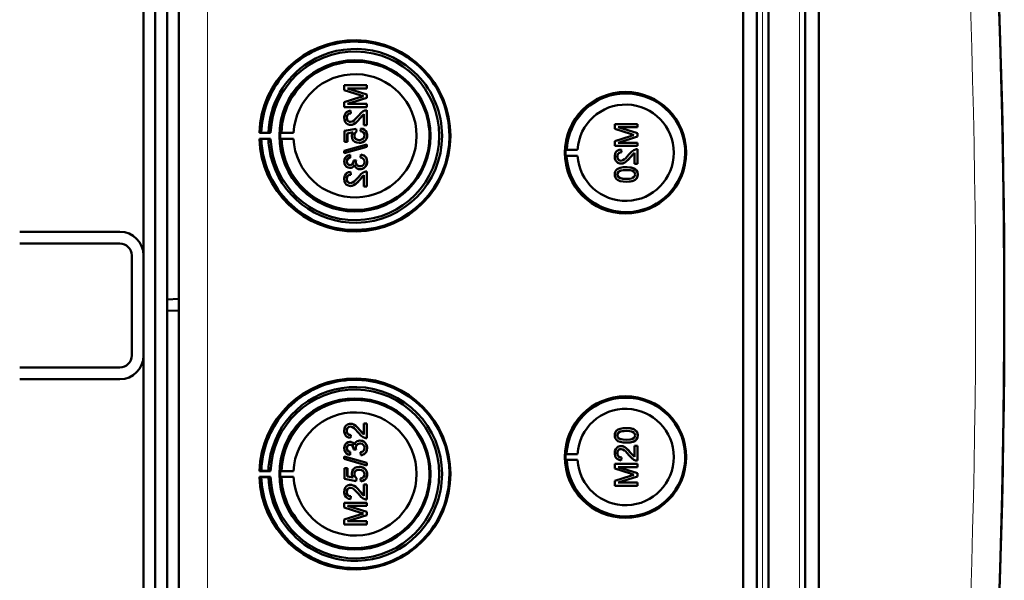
# Model space of a CAD drawing. Extents: x -1358 to 1757, y -1497 to 607.
# Tile 23 of 97: x 441 to 608, y -1197 to -1102. Entities that reach past the tile are written whole.
import ezdxf

# ---------------------------------------------------------------- set-up
doc = ezdxf.new("R2010")
doc.units = 0

msp = doc.modelspace()

# ---------------------------------------------------------------- linework, layer by layer
at = {"color": 7, "lineweight": 50}
for p, q in [((467.79, -1323.98), (467.79, -976.48)), ((563.49, -1324.25), (563.49, -976.21)), ((565.79, -976.2), (565.79, -1324.26)), ((567.79, -976.2), (567.79, -1324.26)), ((574.04, -1324.26), (574.04, -976.2)), ((576.33, -1324.23), (576.33, -976.22)), ((567.79, -991.19), (567.79, -1303.99)), ((465.79, -1003.55), (465.79, -1149.3)), ((461.79, -1141.83), (461.79, -1011.83)), ((463.79, -1273.42), (463.79, -1027.04)), ((499.67, -1112.99), (495.82, -1112.99)), ((495.82, -1113.8), (495.82, -1112.99)), ((495.82, -1113.8), (498.52, -1114.67)), ((499.67, -1114.55), (496.41, -1113.53)), ((496.41, -1113.53), (499.67, -1113.53)), ((499.68, -1114.55), (496.42, -1113.53)), ((499.67, -1112.99), (499.68, -1112.99)), ((499.67, -1112.99), (499.67, -1113.53)), ((499.67, -1113.53), (499.68, -1113.53)), ((499.68, -1112.99), (499.68, -1113.53)), ((498.48, -1115.03), (495.82, -1115.88)), ((496.41, -1116.15), (499.67, -1115.12)), ((496.42, -1116.15), (499.68, -1115.12)), ((499.67, -1114.55), (499.68, -1114.55)), ((499.67, -1114.55), (499.67, -1115.12)), ((499.67, -1115.12), (499.68, -1115.12)), ((499.68, -1114.55), (499.68, -1115.12)), ((495.82, -1116.69), (495.82, -1115.88)), ((495.82, -1116.69), (499.67, -1116.69)), ((499.67, -1116.15), (496.41, -1116.15)), ((499.67, -1116.15), (499.68, -1116.15)), ((499.67, -1116.15), (499.67, -1116.69)), ((499.67, -1116.69), (499.68, -1116.69)), ((499.68, -1116.15), (499.68, -1116.69)), ((496.26, -1118.51), (496.27, -1118.51)), ((496.91, -1117.28), (496.91, -1117.28)), ((496.96, -1117.78), (496.91, -1117.28)), ((496.96, -1117.78), (496.91, -1117.28)), ((496.96, -1117.78), (496.96, -1117.78)), ((498.46, -1118.64), (498.47, -1118.64)), ((498.47, -1118.64), (499.18, -1117.88)), ((499.18, -1119.75), (499.18, -1117.87)), ((499.67, -1117.23), (499.68, -1117.23)), ((499.67, -1117.23), (499.67, -1119.75)), ((499.68, -1117.23), (499.68, -1119.75)), ((497.84, -1120.35), (495.87, -1120.74)), ((496.88, -1119.7), (496.89, -1119.7)), ((497.84, -1120.35), (497.85, -1120.35)), ((497.89, -1120.84), (497.84, -1120.35)), ((497.9, -1120.84), (497.85, -1120.35)), ((498.63, -1120.3), (498.59, -1120.79)), ((498.63, -1120.3), (498.64, -1120.3)), ((499.18, -1119.75), (499.67, -1119.75)), ((499.67, -1119.75), (499.68, -1119.75)), ((545.56, -1119.57), (541.71, -1119.57)), ((541.71, -1120.38), (541.71, -1119.57)), ((541.71, -1120.38), (544.41, -1121.25)), ((545.56, -1121.13), (542.3, -1120.11)), ((542.3, -1120.11), (545.56, -1120.11)), ((545.57, -1121.13), (542.31, -1120.11)), ((545.56, -1119.57), (545.57, -1119.57)), ((545.56, -1119.57), (545.56, -1120.11)), ((545.56, -1120.11), (545.57, -1120.11)), ((545.57, -1119.57), (545.57, -1120.11)), ((481.77, -1121.01), (481.46, -1121.06)), ((481.46, -1121.06), (483.35, -1121.06)), ((481.77, -1122.1), (481.46, -1122.06)), ((481.46, -1122.06), (483.35, -1122.06)), ((482.97, -1121.03), (481.77, -1121.01)), ((482.97, -1122.08), (481.77, -1122.1)), ((483.35, -1121.06), (482.97, -1121.03)), ((483.35, -1122.06), (482.97, -1122.08)), ((485.17, -1121.02), (484.96, -1121.06)), ((484.96, -1121.06), (487.24, -1121.06)), ((485.17, -1122.09), (484.96, -1122.06)), ((484.96, -1122.06), (487.24, -1122.06)), ((487.24, -1121.06), (485.17, -1121.02)), ((487.24, -1122.06), (485.17, -1122.09)), ((495.87, -1122.57), (495.87, -1120.74)), ((496.36, -1121.15), (497.36, -1120.95)), ((496.36, -1121.15), (496.37, -1121.15)), ((496.36, -1121.15), (496.36, -1122.57)), ((496.37, -1121.15), (497.37, -1120.95)), ((496.37, -1121.15), (496.37, -1122.57)), ((497.55, -1121.5), (497.56, -1121.5)), ((497.89, -1120.84), (497.9, -1120.84)), ((499.72, -1121.49), (499.73, -1121.49)), ((544.37, -1121.61), (541.71, -1122.46)), ((542.3, -1122.73), (545.56, -1121.7)), ((542.31, -1122.73), (545.57, -1121.7)), ((545.56, -1121.13), (545.57, -1121.13)), ((545.56, -1121.13), (545.56, -1121.7)), ((545.56, -1121.7), (545.57, -1121.7)), ((545.57, -1121.13), (545.57, -1121.7)), ((499.67, -1123.01), (495.82, -1124.1)), ((495.82, -1124.51), (499.67, -1123.42)), ((495.83, -1124.51), (499.68, -1123.42)), ((495.87, -1122.57), (496.36, -1122.57)), ((496.36, -1122.57), (496.37, -1122.57)), ((498.35, -1122.77), (498.36, -1122.77)), ((499.25, -1122.47), (499.26, -1122.47)), ((499.67, -1123.01), (499.68, -1123.01)), ((499.67, -1123.01), (499.67, -1123.42)), ((499.67, -1123.42), (499.68, -1123.42)), ((499.68, -1123.01), (499.68, -1123.42)), ((533.37, -1123.93), (533.56, -1123.9)), ((533.56, -1123.9), (535.41, -1123.93)), ((541.71, -1123.27), (541.71, -1122.46)), ((541.71, -1123.27), (545.56, -1123.27)), ((545.56, -1122.73), (542.3, -1122.73)), ((542.8, -1123.86), (542.8, -1123.86)), ((542.85, -1124.36), (542.8, -1123.86)), ((542.85, -1124.36), (542.8, -1123.86)), ((545.56, -1122.73), (545.57, -1122.73)), ((545.56, -1122.73), (545.56, -1123.27)), ((545.56, -1123.27), (545.57, -1123.27)), ((545.56, -1123.81), (545.57, -1123.81)), ((545.56, -1123.81), (545.56, -1126.33)), ((545.57, -1122.73), (545.57, -1123.27)), ((545.57, -1123.81), (545.57, -1126.33)), ((495.82, -1124.51), (495.82, -1124.1)), ((495.82, -1124.51), (495.83, -1124.51)), ((496.81, -1124.79), (496.82, -1124.79)), ((496.86, -1125.29), (496.81, -1124.79)), ((496.86, -1125.29), (496.82, -1124.79)), ((496.86, -1125.29), (496.86, -1125.29)), ((498.63, -1124.74), (498.59, -1125.24)), ((498.63, -1124.74), (498.64, -1124.74)), ((533.37, -1123.93), (535.41, -1123.93)), ((533.37, -1124.93), (533.56, -1124.96)), ((533.37, -1124.93), (535.41, -1124.93)), ((533.56, -1124.96), (535.41, -1124.93)), ((542.15, -1125.09), (542.16, -1125.09)), ((542.85, -1124.36), (542.85, -1124.36)), ((544.35, -1125.22), (544.36, -1125.22)), ((544.36, -1125.22), (545.07, -1124.46)), ((545.07, -1126.33), (545.07, -1124.45)), ((496.26, -1125.93), (496.27, -1125.93)), ((496.8, -1127.01), (496.81, -1127.01)), ((497.84, -1125.68), (497.4, -1125.73)), ((497.4, -1125.73), (497.41, -1125.8)), ((497.79, -1126), (497.8, -1126)), ((497.84, -1125.68), (497.85, -1125.68)), ((498.51, -1127.21), (498.52, -1127.21)), ((499.72, -1125.94), (499.73, -1125.94)), ((542.77, -1126.28), (542.78, -1126.28)), ((543.66, -1126.88), (543.67, -1126.88)), ((545.07, -1126.33), (545.56, -1126.33)), ((545.56, -1126.33), (545.57, -1126.33)), ((496.26, -1128.88), (496.27, -1128.88)), ((496.91, -1127.66), (496.91, -1127.66)), ((496.96, -1128.15), (496.91, -1127.66)), ((496.96, -1128.15), (496.91, -1127.66)), ((496.96, -1128.15), (496.96, -1128.15)), ((498.47, -1129.01), (499.18, -1128.25)), ((499.18, -1130.13), (499.18, -1128.24)), ((499.67, -1127.61), (499.68, -1127.61)), ((499.67, -1127.61), (499.67, -1130.13)), ((499.68, -1127.61), (499.68, -1130.13)), ((542.15, -1128.11), (542.16, -1128.11)), ((542.42, -1127.59), (542.43, -1127.59)), ((545.24, -1127.25), (545.25, -1127.25)), ((545.61, -1128.11), (545.62, -1128.11)), ((496.88, -1130.08), (496.89, -1130.08)), ((498.46, -1129.01), (498.47, -1129.01)), ((499.18, -1130.13), (499.67, -1130.13)), ((499.67, -1130.13), (499.68, -1130.13)), ((543.66, -1129.35), (543.67, -1129.35)), ((440.79, -1137.83), (457.79, -1137.83)), ((440.79, -1139.83), (457.79, -1139.83)), ((459.79, -1158.83), (459.79, -1141.83)), ((461.79, -1158.83), (461.79, -1141.83)), ((465.79, -1149.3), (467.79, -1149.23)), ((465.79, -1149.3), (465.79, -1151.16)), ((465.79, -1151.16), (465.79, -1296.91)), ((465.79, -1151.16), (467.79, -1151.23)), ((461.79, -1288.83), (461.79, -1158.83)), ((457.79, -1160.83), (440.79, -1160.83)), ((457.79, -1162.83), (440.79, -1162.83)), ((496.88, -1170.38), (496.89, -1170.38)), ((499.18, -1170.33), (499.67, -1170.33)), ((499.18, -1172.22), (499.18, -1170.33)), ((499.67, -1170.33), (499.67, -1172.85)), ((499.67, -1170.33), (499.68, -1170.33)), ((499.68, -1170.33), (499.68, -1172.85)), ((496.26, -1171.58), (496.27, -1171.58)), ((496.96, -1172.31), (496.91, -1172.8)), ((496.96, -1172.31), (496.91, -1172.8)), ((496.96, -1172.31), (496.96, -1172.31)), ((498.46, -1171.45), (498.47, -1171.45)), ((498.47, -1171.45), (499.18, -1172.21)), ((543.66, -1171.11), (543.67, -1171.11)), ((496.8, -1173.44), (496.81, -1173.44)), ((496.91, -1172.8), (496.91, -1172.8)), ((498.51, -1173.25), (498.52, -1173.25)), ((499.67, -1172.85), (499.68, -1172.85)), ((542.15, -1172.35), (542.16, -1172.35)), ((542.42, -1172.86), (542.43, -1172.86)), ((543.66, -1173.58), (543.67, -1173.58)), ((545.24, -1173.21), (545.25, -1173.21)), ((545.61, -1172.35), (545.62, -1172.35)), ((496.26, -1174.52), (496.27, -1174.52)), ((496.86, -1175.17), (496.81, -1175.67)), ((496.81, -1175.67), (496.82, -1175.67)), ((496.86, -1175.17), (496.82, -1175.67)), ((496.86, -1175.17), (496.86, -1175.17)), ((497.4, -1174.73), (497.41, -1174.66)), ((497.84, -1174.78), (497.4, -1174.73)), ((497.79, -1174.46), (497.8, -1174.46)), ((497.84, -1174.78), (497.85, -1174.78)), ((498.63, -1175.72), (498.59, -1175.22)), ((499.72, -1174.52), (499.73, -1174.52)), ((533.37, -1175.53), (533.56, -1175.5)), ((533.37, -1175.53), (535.41, -1175.53)), ((533.56, -1175.5), (535.41, -1175.53)), ((542.15, -1175.37), (542.16, -1175.37)), ((542.77, -1174.17), (542.78, -1174.17)), ((544.35, -1175.24), (544.36, -1175.24)), ((544.36, -1175.24), (545.07, -1176)), ((545.07, -1174.12), (545.56, -1174.12)), ((545.07, -1176.01), (545.07, -1174.12)), ((545.56, -1174.12), (545.56, -1176.64)), ((545.56, -1174.12), (545.57, -1174.12)), ((545.57, -1174.12), (545.57, -1176.64)), ((495.82, -1175.95), (499.67, -1177.04)), ((495.82, -1176.36), (495.82, -1175.95)), ((495.82, -1175.95), (495.83, -1175.95)), ((499.67, -1177.44), (495.82, -1176.36)), ((495.83, -1175.95), (499.68, -1177.04)), ((498.63, -1175.72), (498.64, -1175.72)), ((499.67, -1177.04), (499.67, -1177.44)), ((499.67, -1177.04), (499.68, -1177.04)), ((499.68, -1177.04), (499.68, -1177.44)), ((533.37, -1176.53), (533.56, -1176.56)), ((533.37, -1176.53), (535.41, -1176.53)), ((533.56, -1176.56), (535.41, -1176.53)), ((541.71, -1177.19), (545.56, -1177.19)), ((541.71, -1178), (541.71, -1177.19)), ((542.85, -1176.1), (542.8, -1176.59)), ((542.85, -1176.1), (542.8, -1176.59)), ((542.8, -1176.59), (542.8, -1176.59)), ((542.85, -1176.1), (542.85, -1176.1)), ((545.56, -1176.64), (545.57, -1176.64)), ((545.56, -1177.19), (545.56, -1177.73)), ((545.56, -1177.19), (545.57, -1177.19)), ((545.57, -1177.19), (545.57, -1177.73)), ((481.77, -1178.35), (481.46, -1178.4)), ((481.46, -1178.4), (483.35, -1178.4)), ((482.97, -1178.37), (481.77, -1178.35)), ((483.35, -1178.4), (482.97, -1178.37)), ((485.17, -1178.37), (484.96, -1178.4)), ((484.96, -1178.4), (487.24, -1178.4)), ((487.24, -1178.4), (485.17, -1178.37)), ((495.87, -1177.89), (496.36, -1177.89)), ((495.87, -1179.72), (495.87, -1177.89)), ((496.36, -1177.89), (496.36, -1179.31)), ((496.36, -1177.89), (496.37, -1177.89)), ((496.37, -1177.89), (496.37, -1179.31)), ((497.55, -1178.96), (497.56, -1178.96)), ((498.35, -1177.69), (498.36, -1177.69)), ((499.25, -1177.99), (499.26, -1177.99)), ((499.67, -1177.44), (499.68, -1177.44)), ((499.72, -1178.96), (499.73, -1178.96)), ((544.37, -1178.85), (541.71, -1178)), ((542.3, -1177.73), (545.56, -1178.76)), ((545.56, -1177.73), (542.3, -1177.73)), ((542.31, -1177.73), (545.57, -1178.76)), ((545.56, -1177.73), (545.57, -1177.73)), ((545.56, -1178.76), (545.56, -1179.33)), ((545.56, -1178.76), (545.57, -1178.76)), ((545.57, -1178.76), (545.57, -1179.33)), ((481.77, -1179.45), (481.46, -1179.4)), ((481.46, -1179.4), (483.35, -1179.4)), ((482.97, -1179.43), (481.77, -1179.45)), ((483.35, -1179.4), (482.97, -1179.43)), ((485.17, -1179.43), (484.96, -1179.4)), ((484.96, -1179.4), (487.24, -1179.4)), ((487.24, -1179.4), (485.17, -1179.43)), ((497.84, -1180.11), (495.87, -1179.72)), ((496.36, -1179.31), (497.36, -1179.51)), ((496.36, -1179.31), (496.37, -1179.31)), ((496.37, -1179.31), (497.37, -1179.51)), ((497.89, -1179.62), (497.84, -1180.11)), ((497.84, -1180.11), (497.85, -1180.11)), ((497.9, -1179.62), (497.85, -1180.11)), ((497.89, -1179.62), (497.9, -1179.62)), ((498.63, -1180.16), (498.59, -1179.67)), ((498.63, -1180.16), (498.64, -1180.16)), ((541.71, -1180.07), (544.41, -1179.21)), ((541.71, -1180.89), (541.71, -1180.07)), ((545.56, -1179.33), (542.3, -1180.35)), ((542.3, -1180.35), (545.56, -1180.35)), ((545.57, -1179.33), (542.31, -1180.35)), ((545.56, -1179.33), (545.57, -1179.33)), ((545.56, -1180.35), (545.56, -1180.89)), ((545.56, -1180.35), (545.57, -1180.35)), ((545.57, -1180.35), (545.57, -1180.89)), ((496.26, -1181.95), (496.27, -1181.95)), ((496.88, -1180.75), (496.89, -1180.75)), ((498.46, -1181.82), (498.47, -1181.82)), ((498.47, -1181.82), (499.18, -1182.58)), ((499.18, -1182.59), (499.18, -1180.7)), ((499.18, -1180.7), (499.67, -1180.7)), ((499.67, -1180.7), (499.67, -1183.22)), ((499.67, -1180.7), (499.68, -1180.7)), ((499.68, -1180.7), (499.68, -1183.22)), ((545.56, -1180.89), (541.71, -1180.89)), ((545.56, -1180.89), (545.57, -1180.89)), ((495.82, -1183.77), (499.67, -1183.77)), ((495.82, -1184.58), (495.82, -1183.77)), ((496.96, -1182.68), (496.91, -1183.17)), ((496.96, -1182.68), (496.91, -1183.17)), ((496.91, -1183.17), (496.91, -1183.17)), ((496.96, -1182.68), (496.96, -1182.68)), ((499.67, -1183.22), (499.68, -1183.22)), ((499.67, -1183.77), (499.67, -1184.31)), ((499.67, -1183.77), (499.68, -1183.77)), ((499.68, -1183.77), (499.68, -1184.31)), ((498.48, -1185.43), (495.82, -1184.58)), ((496.41, -1184.31), (499.67, -1185.34)), ((499.67, -1184.31), (496.41, -1184.31)), ((496.42, -1184.31), (499.68, -1185.34)), ((499.67, -1184.31), (499.68, -1184.31)), ((499.67, -1185.34), (499.67, -1185.91)), ((499.67, -1185.34), (499.68, -1185.34)), ((499.68, -1185.34), (499.68, -1185.91)), ((495.82, -1186.65), (498.52, -1185.79)), ((495.82, -1187.47), (495.82, -1186.65)), ((499.67, -1185.91), (496.41, -1186.93)), ((496.41, -1186.93), (499.67, -1186.93)), ((499.68, -1185.91), (496.42, -1186.93)), ((499.67, -1185.91), (499.68, -1185.91)), ((499.67, -1186.93), (499.67, -1187.47)), ((499.67, -1186.93), (499.68, -1186.93)), ((499.68, -1186.93), (499.68, -1187.47)), ((499.67, -1187.47), (495.82, -1187.47)), ((499.67, -1187.47), (499.68, -1187.47))]:
    msp.add_line(p, q, dxfattribs=at)
at = {"color": 7, "lineweight": 18}
for p, q in [((472.66, -1323.98), (472.66, -976.48)), ((566.76, -976.2), (566.76, -1324.26)), ((573.07, -1324.26), (573.07, -976.2))]:
    msp.add_line(p, q, dxfattribs=at)
at = {"color": 7, "lineweight": 50}
for points in [[(496.91, -1117.28), (496.55, -1117.36), (496.22, -1117.53), (496.09, -1117.66), (495.91, -1117.98), (495.83, -1118.34), (495.82, -1118.52)], [(495.82, -1118.52), (495.86, -1118.87), (495.99, -1119.21), (496.16, -1119.42), (496.37, -1119.58), (496.71, -1119.69), (496.88, -1119.7)], [(496.26, -1118.51), (496.32, -1118.17), (496.45, -1117.98), (496.63, -1117.85), (496.85, -1117.78), (496.96, -1117.78)], [(496.89, -1119.21), (496.68, -1119.18), (496.5, -1119.07), (496.36, -1118.91), (496.29, -1118.71), (496.26, -1118.51)], [(496.27, -1118.51), (496.3, -1118.29), (496.36, -1118.12), (496.53, -1117.91), (496.77, -1117.8), (496.96, -1117.78)], [(496.9, -1119.21), (496.69, -1119.18), (496.54, -1119.1), (496.41, -1118.96), (496.32, -1118.81), (496.27, -1118.51)], [(496.88, -1119.7), (497.08, -1119.69), (497.45, -1119.56), (497.78, -1119.34), (498.07, -1119.07), (498.46, -1118.64)], [(498.23, -1118.17), (497.65, -1118.82), (497.51, -1118.94), (497.22, -1119.13), (496.89, -1119.21)], [(496.89, -1119.7), (497.18, -1119.67), (497.52, -1119.53), (497.78, -1119.35), (498.19, -1118.96), (498.47, -1118.64)], [(499.33, -1117.29), (499.07, -1117.4), (498.71, -1117.65), (498.23, -1118.17)], [(498.46, -1118.64), (498.87, -1118.15), (499.18, -1117.87)], [(499.72, -1121.49), (499.71, -1121.31), (499.62, -1120.97), (499.54, -1120.81), (499.29, -1120.54), (498.98, -1120.37), (498.63, -1120.3)], [(499.73, -1121.49), (499.69, -1121.14), (499.53, -1120.8), (499.27, -1120.52), (499.04, -1120.39), (498.64, -1120.3)], [(497.36, -1120.95), (497.2, -1121.2), (497.12, -1121.49), (497.1, -1121.64)], [(497.1, -1121.64), (497.16, -1122.01), (497.35, -1122.33), (497.64, -1122.58), (497.99, -1122.72), (498.35, -1122.77)], [(497.55, -1121.5), (497.6, -1121.19), (497.72, -1120.99), (497.89, -1120.84)], [(498.38, -1122.27), (498.12, -1122.25), (498, -1122.21), (497.77, -1122.08), (497.69, -1121.99), (497.58, -1121.75), (497.55, -1121.5)], [(497.56, -1121.5), (497.57, -1121.34), (497.68, -1121.05), (497.9, -1120.84)], [(499.28, -1121.5), (499.24, -1121.76), (499.1, -1121.99), (499.01, -1122.09), (498.77, -1122.21), (498.51, -1122.27), (498.38, -1122.27)], [(498.59, -1120.79), (498.8, -1120.84), (499, -1120.93), (499.08, -1121), (499.25, -1121.28), (499.28, -1121.5)], [(499.25, -1122.47), (499.49, -1122.23), (499.61, -1122.04), (499.68, -1121.83), (499.72, -1121.49)], [(499.26, -1122.47), (499.43, -1122.32), (499.56, -1122.14), (499.66, -1121.94), (499.71, -1121.72), (499.73, -1121.49)], [(498.35, -1122.77), (498.64, -1122.74), (499.01, -1122.62), (499.25, -1122.47)], [(498.36, -1122.77), (498.56, -1122.76), (498.92, -1122.66), (499.26, -1122.47)], [(542.8, -1123.86), (542.44, -1123.94), (542.11, -1124.11), (541.98, -1124.24), (541.8, -1124.56), (541.72, -1124.92), (541.71, -1125.1)], [(545.22, -1123.87), (544.96, -1123.98), (544.6, -1124.23), (544.12, -1124.75)], [(496.81, -1124.79), (496.49, -1124.88), (496.21, -1125.05), (495.99, -1125.29), (495.86, -1125.6), (495.82, -1125.92)], [(496.26, -1125.93), (496.29, -1125.74), (496.43, -1125.49), (496.58, -1125.37), (496.86, -1125.29)], [(496.27, -1125.93), (496.3, -1125.74), (496.37, -1125.57), (496.49, -1125.44), (496.65, -1125.34), (496.86, -1125.29)], [(498.59, -1125.24), (498.8, -1125.3), (499, -1125.39), (499.21, -1125.64), (499.28, -1125.96)], [(499.72, -1125.94), (499.68, -1125.59), (499.53, -1125.26), (499.29, -1124.99), (499.14, -1124.89), (498.8, -1124.77), (498.63, -1124.74)], [(499.73, -1125.94), (499.69, -1125.59), (499.6, -1125.36), (499.46, -1125.15), (499.19, -1124.92), (498.84, -1124.78), (498.64, -1124.74)], [(541.71, -1125.1), (541.75, -1125.45), (541.88, -1125.79), (542.05, -1126), (542.26, -1126.16), (542.6, -1126.27), (542.77, -1126.28)], [(542.15, -1125.09), (542.21, -1124.75), (542.34, -1124.56), (542.52, -1124.43), (542.74, -1124.36), (542.85, -1124.36)], [(542.78, -1125.79), (542.57, -1125.76), (542.39, -1125.65), (542.25, -1125.49), (542.18, -1125.29), (542.15, -1125.09)], [(542.16, -1125.09), (542.19, -1124.87), (542.25, -1124.7), (542.42, -1124.49), (542.66, -1124.38), (542.85, -1124.36)], [(542.79, -1125.79), (542.58, -1125.76), (542.43, -1125.68), (542.3, -1125.54), (542.21, -1125.39), (542.16, -1125.09)], [(542.77, -1126.28), (542.97, -1126.27), (543.34, -1126.14), (543.67, -1125.92), (543.96, -1125.65), (544.35, -1125.22)], [(544.12, -1124.75), (543.53, -1125.39), (543.4, -1125.52), (543.11, -1125.71), (542.78, -1125.79)], [(542.78, -1126.28), (543.07, -1126.25), (543.41, -1126.11), (543.67, -1125.93), (544.08, -1125.54), (544.36, -1125.22)], [(544.35, -1125.22), (544.76, -1124.73), (545.07, -1124.45)], [(495.82, -1125.92), (495.86, -1126.24), (495.99, -1126.55), (496.2, -1126.8), (496.48, -1126.96), (496.8, -1127.01)], [(496.82, -1126.52), (496.64, -1126.49), (496.48, -1126.41), (496.31, -1126.19), (496.26, -1125.93)], [(496.82, -1126.52), (496.65, -1126.49), (496.43, -1126.36), (496.3, -1126.15), (496.27, -1125.93)], [(496.8, -1127.01), (496.99, -1126.99), (497.18, -1126.92), (497.34, -1126.81), (497.52, -1126.57), (497.56, -1126.49)], [(496.81, -1127.01), (497, -1126.99), (497.18, -1126.92), (497.35, -1126.81), (497.47, -1126.66), (497.57, -1126.5)], [(497.41, -1125.8), (497.38, -1126.01), (497.26, -1126.3), (497.11, -1126.44), (497.02, -1126.49), (496.82, -1126.52)], [(497.56, -1126.49), (497.65, -1126.73), (497.8, -1126.94), (498.01, -1127.1), (498.26, -1127.19), (498.51, -1127.21)], [(498.51, -1126.72), (498.28, -1126.69), (498.08, -1126.59), (497.99, -1126.51), (497.86, -1126.32), (497.8, -1126.1), (497.79, -1126)], [(498.52, -1126.72), (498.29, -1126.69), (498.12, -1126.61), (497.92, -1126.41), (497.81, -1126.14), (497.8, -1126)], [(498.51, -1127.21), (498.71, -1127.2), (499.08, -1127.07), (499.39, -1126.83), (499.61, -1126.51), (499.71, -1126.13), (499.72, -1125.94)], [(499.28, -1125.96), (499.27, -1126.08), (499.2, -1126.31), (499.06, -1126.51), (498.86, -1126.65), (498.62, -1126.71), (498.51, -1126.72)], [(498.52, -1127.21), (498.91, -1127.15), (499.14, -1127.04), (499.35, -1126.88), (499.51, -1126.69), (499.68, -1126.33), (499.73, -1125.94)], [(543.66, -1126.88), (543.14, -1126.9), (542.62, -1126.99), (542.26, -1127.14), (542.15, -1127.21), (541.95, -1127.39), (541.81, -1127.61), (541.73, -1127.86), (541.71, -1128.11)], [(545.24, -1127.25), (544.95, -1127.09), (544.48, -1126.95), (543.82, -1126.88), (543.66, -1126.88)], [(545.25, -1127.25), (544.82, -1127.03), (544.33, -1126.92), (543.67, -1126.88)], [(496.91, -1127.66), (496.55, -1127.73), (496.22, -1127.91), (496.09, -1128.04), (495.91, -1128.36), (495.83, -1128.72), (495.82, -1128.89)], [(495.82, -1128.89), (495.86, -1129.25), (495.99, -1129.58), (496.16, -1129.79), (496.37, -1129.95), (496.71, -1130.06), (496.88, -1130.08)], [(496.26, -1128.88), (496.32, -1128.55), (496.45, -1128.35), (496.63, -1128.22), (496.85, -1128.16), (496.96, -1128.15)], [(496.89, -1129.58), (496.68, -1129.55), (496.5, -1129.44), (496.36, -1129.28), (496.29, -1129.08), (496.26, -1128.88)], [(496.27, -1128.88), (496.3, -1128.66), (496.36, -1128.49), (496.53, -1128.28), (496.77, -1128.17), (496.96, -1128.15)], [(496.9, -1129.58), (496.69, -1129.55), (496.54, -1129.47), (496.41, -1129.34), (496.32, -1129.18), (496.27, -1128.88)], [(498.23, -1128.55), (497.65, -1129.19), (497.51, -1129.31), (497.22, -1129.5), (496.89, -1129.58)], [(499.33, -1127.66), (499.07, -1127.77), (498.71, -1128.02), (498.23, -1128.55)], [(498.46, -1129.01), (498.87, -1128.53), (499.18, -1128.24)], [(541.71, -1128.11), (541.73, -1128.37), (541.82, -1128.62), (541.96, -1128.85), (542.16, -1129.02), (542.31, -1129.1), (542.64, -1129.23), (543.16, -1129.33), (543.66, -1129.35)], [(542.15, -1128.11), (542.16, -1127.99), (542.25, -1127.77), (542.42, -1127.59)], [(543.66, -1128.85), (543.29, -1128.84), (542.97, -1128.81), (542.69, -1128.75), (542.56, -1128.7), (542.3, -1128.51), (542.17, -1128.25), (542.15, -1128.11)], [(542.16, -1128.11), (542.19, -1127.93), (542.34, -1127.67), (542.43, -1127.59)], [(543.67, -1128.85), (543.1, -1128.83), (542.73, -1128.76), (542.56, -1128.7), (542.4, -1128.6), (542.27, -1128.46), (542.17, -1128.2), (542.16, -1128.11)], [(542.42, -1127.59), (542.76, -1127.45), (543.14, -1127.39), (543.66, -1127.37)], [(542.43, -1127.59), (542.82, -1127.44), (543.16, -1127.39), (543.67, -1127.37)], [(543.66, -1127.37), (544.32, -1127.41), (544.59, -1127.46), (544.72, -1127.5), (544.99, -1127.68), (545.14, -1127.92), (545.17, -1128.11)], [(543.66, -1129.35), (544.18, -1129.32), (544.7, -1129.23), (544.94, -1129.14), (545.17, -1129.01), (545.37, -1128.83), (545.51, -1128.61), (545.59, -1128.36), (545.61, -1128.11)], [(545.17, -1128.11), (545.14, -1128.29), (545, -1128.53), (544.75, -1128.71), (544.54, -1128.78), (544.22, -1128.83), (543.66, -1128.85)], [(543.67, -1129.35), (544.17, -1129.32), (544.34, -1129.3), (544.84, -1129.19), (545.19, -1129.01), (545.44, -1128.75), (545.58, -1128.42), (545.62, -1128.11)], [(545.61, -1128.11), (545.56, -1127.73), (545.43, -1127.47), (545.24, -1127.25)], [(545.62, -1128.11), (545.56, -1127.73), (545.38, -1127.39), (545.25, -1127.25)], [(496.88, -1130.08), (497.08, -1130.06), (497.45, -1129.94), (497.78, -1129.72), (498.07, -1129.45), (498.46, -1129.01)], [(496.89, -1130.08), (497.18, -1130.04), (497.52, -1129.9), (497.78, -1129.73), (498.19, -1129.33), (498.47, -1129.01)], [(495.82, -1171.57), (495.86, -1171.21), (495.99, -1170.88), (496.16, -1170.67), (496.37, -1170.51), (496.71, -1170.39), (496.88, -1170.38)], [(496.88, -1170.38), (497.08, -1170.4), (497.45, -1170.52), (497.78, -1170.74), (498.07, -1171.01), (498.46, -1171.45)], [(496.89, -1170.38), (497.18, -1170.42), (497.52, -1170.55), (497.78, -1170.73), (498.19, -1171.13), (498.47, -1171.45)], [(496.91, -1172.8), (496.55, -1172.73), (496.22, -1172.55), (496.09, -1172.42), (495.91, -1172.1), (495.83, -1171.74), (495.82, -1171.57)], [(496.89, -1170.88), (496.68, -1170.91), (496.5, -1171.02), (496.36, -1171.18), (496.29, -1171.37), (496.26, -1171.58)], [(496.26, -1171.58), (496.32, -1171.91), (496.45, -1172.1), (496.63, -1172.24), (496.85, -1172.3), (496.96, -1172.31)], [(496.9, -1170.88), (496.69, -1170.91), (496.54, -1170.99), (496.41, -1171.12), (496.32, -1171.27), (496.27, -1171.58)], [(496.27, -1171.58), (496.3, -1171.8), (496.36, -1171.97), (496.53, -1172.18), (496.77, -1172.29), (496.96, -1172.31)], [(498.23, -1171.91), (497.65, -1171.27), (497.51, -1171.15), (497.22, -1170.96), (496.89, -1170.88)], [(499.33, -1172.8), (499.07, -1172.68), (498.71, -1172.44), (498.23, -1171.91)], [(498.46, -1171.45), (498.87, -1171.93), (499.18, -1172.22)], [(541.71, -1172.35), (541.73, -1172.09), (541.82, -1171.83), (541.96, -1171.61), (542.16, -1171.44), (542.31, -1171.35), (542.64, -1171.23), (543.16, -1171.13), (543.66, -1171.11)], [(543.66, -1171.61), (543.29, -1171.62), (542.97, -1171.65), (542.69, -1171.71), (542.56, -1171.75), (542.3, -1171.95), (542.17, -1172.21), (542.15, -1172.35)], [(543.67, -1171.61), (543.1, -1171.63), (542.73, -1171.7), (542.56, -1171.76), (542.4, -1171.86), (542.27, -1172), (542.17, -1172.26), (542.16, -1172.35)], [(543.66, -1171.11), (544.18, -1171.14), (544.7, -1171.23), (544.94, -1171.32), (545.17, -1171.45), (545.37, -1171.62), (545.51, -1171.85), (545.59, -1172.1), (545.61, -1172.35)], [(545.17, -1172.35), (545.14, -1172.17), (545, -1171.93), (544.75, -1171.75), (544.54, -1171.68), (544.22, -1171.63), (543.66, -1171.61)], [(543.67, -1171.11), (544.17, -1171.13), (544.34, -1171.15), (544.84, -1171.27), (545.19, -1171.45), (545.44, -1171.7), (545.58, -1172.04), (545.62, -1172.35)], [(495.82, -1174.54), (495.86, -1174.22), (495.99, -1173.91), (496.2, -1173.66), (496.48, -1173.5), (496.8, -1173.44)], [(496.82, -1173.94), (496.64, -1173.96), (496.48, -1174.05), (496.31, -1174.26), (496.26, -1174.52)], [(496.82, -1173.94), (496.65, -1173.96), (496.43, -1174.1), (496.3, -1174.31), (496.27, -1174.52)], [(496.8, -1173.44), (496.99, -1173.47), (497.18, -1173.54), (497.34, -1173.65), (497.52, -1173.88), (497.56, -1173.97)], [(496.81, -1173.44), (497, -1173.47), (497.18, -1173.54), (497.35, -1173.65), (497.47, -1173.8), (497.57, -1173.96)], [(497.41, -1174.66), (497.38, -1174.45), (497.26, -1174.16), (497.11, -1174.01), (497.02, -1173.97), (496.82, -1173.94)], [(497.56, -1173.97), (497.65, -1173.73), (497.8, -1173.51), (498.01, -1173.36), (498.26, -1173.27), (498.51, -1173.25)], [(498.51, -1173.74), (498.28, -1173.77), (498.08, -1173.87), (497.99, -1173.95), (497.86, -1174.13), (497.8, -1174.35), (497.79, -1174.46)], [(498.52, -1173.74), (498.29, -1173.77), (498.12, -1173.85), (497.92, -1174.05), (497.81, -1174.32), (497.8, -1174.46)], [(498.51, -1173.25), (498.71, -1173.26), (499.08, -1173.38), (499.39, -1173.63), (499.61, -1173.95), (499.71, -1174.33), (499.72, -1174.52)], [(499.28, -1174.5), (499.27, -1174.38), (499.2, -1174.15), (499.06, -1173.95), (498.86, -1173.81), (498.62, -1173.75), (498.51, -1173.74)], [(498.52, -1173.25), (498.91, -1173.31), (499.14, -1173.41), (499.35, -1173.57), (499.51, -1173.77), (499.68, -1174.13), (499.73, -1174.52)], [(543.66, -1173.58), (543.14, -1173.56), (542.62, -1173.46), (542.26, -1173.32), (542.15, -1173.25), (541.95, -1173.07), (541.81, -1172.85), (541.73, -1172.59), (541.71, -1172.35)], [(542.15, -1172.35), (542.16, -1172.47), (542.25, -1172.69), (542.42, -1172.86)], [(542.16, -1172.35), (542.19, -1172.53), (542.34, -1172.79), (542.43, -1172.86)], [(542.42, -1172.86), (542.76, -1173), (543.14, -1173.06), (543.66, -1173.09)], [(542.43, -1172.86), (542.82, -1173.02), (543.16, -1173.07), (543.67, -1173.09)], [(543.66, -1173.09), (544.32, -1173.05), (544.59, -1173), (544.72, -1172.96), (544.99, -1172.77), (545.14, -1172.54), (545.17, -1172.35)], [(545.24, -1173.21), (544.95, -1173.37), (544.48, -1173.51), (543.82, -1173.58), (543.66, -1173.58)], [(545.25, -1173.21), (544.82, -1173.43), (544.33, -1173.54), (543.67, -1173.58)], [(545.61, -1172.35), (545.56, -1172.73), (545.43, -1172.99), (545.24, -1173.21)], [(545.62, -1172.35), (545.56, -1172.73), (545.38, -1173.07), (545.25, -1173.21)], [(496.81, -1175.67), (496.49, -1175.58), (496.21, -1175.41), (495.99, -1175.16), (495.86, -1174.86), (495.82, -1174.54)], [(496.26, -1174.52), (496.29, -1174.72), (496.43, -1174.97), (496.58, -1175.09), (496.86, -1175.17)], [(496.27, -1174.52), (496.3, -1174.72), (496.37, -1174.89), (496.49, -1175.02), (496.65, -1175.11), (496.86, -1175.17)], [(498.59, -1175.22), (498.8, -1175.16), (499, -1175.07), (499.21, -1174.82), (499.28, -1174.5)], [(499.72, -1174.52), (499.68, -1174.87), (499.53, -1175.2), (499.29, -1175.46), (499.14, -1175.56), (498.8, -1175.69), (498.63, -1175.72)], [(499.73, -1174.52), (499.69, -1174.87), (499.6, -1175.1), (499.46, -1175.31), (499.19, -1175.54), (498.84, -1175.68), (498.64, -1175.72)], [(541.71, -1175.36), (541.75, -1175), (541.88, -1174.67), (542.05, -1174.46), (542.26, -1174.3), (542.6, -1174.19), (542.77, -1174.17)], [(542.8, -1176.59), (542.44, -1176.52), (542.11, -1176.34), (541.98, -1176.21), (541.8, -1175.9), (541.72, -1175.54), (541.71, -1175.36)], [(542.78, -1174.67), (542.57, -1174.7), (542.39, -1174.81), (542.25, -1174.97), (542.18, -1175.17), (542.15, -1175.37)], [(542.15, -1175.37), (542.21, -1175.7), (542.34, -1175.9), (542.52, -1176.03), (542.74, -1176.09), (542.85, -1176.1)], [(542.79, -1174.67), (542.58, -1174.7), (542.43, -1174.78), (542.3, -1174.91), (542.21, -1175.07), (542.16, -1175.37)], [(542.16, -1175.37), (542.19, -1175.59), (542.25, -1175.76), (542.42, -1175.97), (542.66, -1176.08), (542.85, -1176.1)], [(542.77, -1174.17), (542.97, -1174.19), (543.34, -1174.32), (543.67, -1174.53), (543.96, -1174.8), (544.35, -1175.24)], [(542.78, -1174.17), (543.07, -1174.21), (543.41, -1174.35), (543.67, -1174.52), (544.08, -1174.92), (544.36, -1175.24)], [(544.12, -1175.7), (543.53, -1175.06), (543.4, -1174.94), (543.11, -1174.75), (542.78, -1174.67)], [(544.35, -1175.24), (544.76, -1175.73), (545.07, -1176.01)], [(545.22, -1176.59), (544.96, -1176.48), (544.6, -1176.23), (544.12, -1175.7)], [(497.1, -1178.82), (497.16, -1178.45), (497.35, -1178.12), (497.64, -1177.88), (497.99, -1177.73), (498.35, -1177.69)], [(497.36, -1179.51), (497.2, -1179.26), (497.12, -1178.97), (497.1, -1178.82)], [(498.38, -1178.19), (498.12, -1178.21), (498, -1178.25), (497.77, -1178.38), (497.69, -1178.47), (497.58, -1178.71), (497.55, -1178.96)], [(497.55, -1178.96), (497.6, -1179.27), (497.72, -1179.46), (497.89, -1179.62)], [(498.39, -1178.19), (498.13, -1178.21), (497.87, -1178.31), (497.66, -1178.52), (497.59, -1178.7), (497.56, -1178.96)], [(497.56, -1178.96), (497.57, -1179.12), (497.68, -1179.4), (497.9, -1179.62)], [(498.35, -1177.69), (498.64, -1177.72), (499.01, -1177.83), (499.25, -1177.99)], [(498.36, -1177.69), (498.56, -1177.7), (498.92, -1177.79), (499.26, -1177.99)], [(499.28, -1178.96), (499.24, -1178.7), (499.1, -1178.46), (499.01, -1178.37), (498.77, -1178.25), (498.51, -1178.19), (498.38, -1178.19)], [(498.59, -1179.67), (498.8, -1179.62), (499, -1179.52), (499.08, -1179.46), (499.25, -1179.17), (499.28, -1178.96)], [(499.72, -1178.96), (499.71, -1179.14), (499.62, -1179.49), (499.54, -1179.65), (499.29, -1179.91), (498.98, -1180.09), (498.63, -1180.16)], [(499.73, -1178.96), (499.69, -1179.32), (499.53, -1179.66), (499.27, -1179.94), (499.04, -1180.07), (498.64, -1180.16)], [(499.25, -1177.99), (499.49, -1178.22), (499.61, -1178.42), (499.68, -1178.63), (499.72, -1178.96)], [(499.26, -1177.99), (499.43, -1178.14), (499.56, -1178.32), (499.66, -1178.52), (499.71, -1178.74), (499.73, -1178.96)], [(495.82, -1181.94), (495.86, -1181.58), (495.99, -1181.25), (496.16, -1181.04), (496.37, -1180.88), (496.71, -1180.77), (496.88, -1180.75)], [(496.91, -1183.17), (496.55, -1183.1), (496.22, -1182.92), (496.09, -1182.79), (495.91, -1182.47), (495.83, -1182.11), (495.82, -1181.94)], [(496.89, -1181.25), (496.68, -1181.28), (496.5, -1181.39), (496.36, -1181.55), (496.29, -1181.75), (496.26, -1181.95)], [(496.26, -1181.95), (496.32, -1182.28), (496.45, -1182.48), (496.63, -1182.61), (496.85, -1182.67), (496.96, -1182.68)], [(496.9, -1181.25), (496.69, -1181.28), (496.54, -1181.36), (496.41, -1181.49), (496.32, -1181.65), (496.27, -1181.95)], [(496.27, -1181.95), (496.3, -1182.17), (496.36, -1182.34), (496.53, -1182.55), (496.77, -1182.66), (496.96, -1182.68)], [(496.88, -1180.75), (497.08, -1180.77), (497.45, -1180.9), (497.78, -1181.11), (498.07, -1181.38), (498.46, -1181.82)], [(496.89, -1180.75), (497.18, -1180.79), (497.52, -1180.93), (497.78, -1181.1), (498.19, -1181.5), (498.47, -1181.82)], [(498.23, -1182.28), (497.65, -1181.64), (497.51, -1181.52), (497.22, -1181.33), (496.89, -1181.25)], [(499.33, -1183.17), (499.07, -1183.06), (498.71, -1182.81), (498.23, -1182.28)], [(498.46, -1181.82), (498.87, -1182.31), (499.18, -1182.59)]]:
    msp.add_lwpolyline(points, dxfattribs=at)
for centre, radius, start, end in [((-858.99, -1150.23), 1466.77, 351.97557, 8.02443), ((-858.98, -1150.22), 1466.77, 353.02402, 6.97598), ((497.72, -1121.55), 15.96, 83.4365, 122.3836), ((497.7, -1121.55), 14.73, 44.4655, 122.3234), ((497.72, -1121.55), 15.96, 44.4909, 83.4341), ((497.73, -1121.55), 15.97, 122.3846, 161.3177), ((497.7, -1121.56), 14.74, 122.3251, 177.9537), ((497.73, -1121.55), 12.56, 44.3738, 122.063), ((497.71, -1121.56), 15.97, 359.9981, 44.4905), ((497.73, -1121.56), 12.57, 122.0669, 177.5759), ((497.67, -1121.55), 10.44, 359.978, 177.2781), ((497.69, -1121.56), 14.74, 359.9979, 44.4686), ((497.72, -1121.56), 12.57, 359.9982, 44.376), ((507.09, -1141.78), 28.1, 106.5505, 107.8561), ((508.19, -1084.23), 31.94, 252.3749, 253.4362), ((543.61, -1124.43), 10.06, 110.5864, 176.9929), ((543.61, -1124.43), 10.06, 33.1491, 110.5769), ((499.64, -1118.21), 0.972, 88.2771, 108.7969), ((543.6, -1124.43), 10.07, 315.7681, 33.1576), ((497.73, -1121.56), 12.57, 182.4081, 0.0212), ((497.69, -1121.56), 14.74, 271.0873, 0.0105), ((497.72, -1121.56), 15.97, 271.0418, 0.0107), ((552.98, -1148.36), 28.1, 106.5505, 107.8561), ((554.08, -1090.81), 31.94, 252.3749, 253.4362), ((545.53, -1124.79), 0.972, 88.2771, 108.7969), ((497.73, -1121.56), 15.97, 193.1532, 232.0836), ((497.7, -1121.56), 14.74, 193.2314, 271.0695), ((543.61, -1124.43), 10.07, 183.0092, 238.3346), ((499.03, -1126.04), 1.24, 162.9877, 177.9725), ((499.04, -1126.04), 1.24, 162.9669, 178.0009), ((499.64, -1128.58), 0.972, 88.2771, 108.7969), ((543.61, -1124.44), 10.06, 238.3386, 315.7704), ((497.72, -1121.57), 15.96, 232.0841, 271.0298), ((457.79, -1141.83), 4, 0, 90), ((457.79, -1141.83), 2, 0, 90), ((457.79, -1158.83), 2, 270, 0), ((457.79, -1158.83), 4, 270, 360), ((497.72, -1178.89), 15.96, 88.9702, 127.9159), ((497.72, -1178.9), 15.97, 359.9893, 88.9582), ((497.7, -1178.9), 14.74, 88.9305, 166.7686), ((497.69, -1178.9), 14.74, 359.9895, 88.9127), ((497.73, -1178.9), 15.97, 127.9164, 166.8468), ((497.73, -1178.9), 12.57, 359.9788, 177.5919), ((543.61, -1176.02), 10.06, 44.2296, 121.6614), ((543.61, -1176.03), 10.07, 121.6654, 176.9908), ((543.6, -1176.03), 10.07, 326.8449, 44.2344), ((499.64, -1171.88), 0.972, 251.2031, 271.7229), ((499.03, -1174.42), 1.24, 182.0275, 197.0123), ((499.04, -1174.42), 1.24, 181.9991, 197.0331), ((543.61, -1176.03), 10.06, 183.0071, 249.4136), ((545.53, -1175.67), 0.972, 251.2031, 271.7229), ((497.67, -1178.91), 10.44, 182.7219, 0.022), ((497.72, -1178.9), 12.57, 315.624, 0.0018), ((497.69, -1178.9), 14.74, 315.5314, 0.0021), ((497.71, -1178.9), 15.97, 315.5095, 0.0019), ((552.98, -1152.1), 28.1, 252.1439, 253.4495), ((497.7, -1178.9), 14.74, 182.0463, 237.6749), ((497.73, -1178.9), 12.57, 182.4241, 237.9331), ((554.08, -1209.65), 31.94, 106.5638, 107.6251), ((543.61, -1176.03), 10.06, 249.4231, 326.8509), ((497.73, -1178.9), 15.97, 198.6823, 237.6154), ((499.64, -1182.25), 0.972, 251.2031, 271.7229), ((507.09, -1158.68), 28.1, 252.1439, 253.4495), ((508.19, -1216.23), 31.94, 106.5638, 107.6251), ((497.73, -1178.91), 12.56, 237.937, 315.6262), ((497.7, -1178.91), 14.73, 237.6766, 315.5345), ((497.72, -1178.91), 15.96, 276.5659, 315.5091), ((497.72, -1178.91), 15.96, 237.6164, 276.5635)]:
    msp.add_arc(centre, radius, start, end, dxfattribs=at)
at = {"color": 7, "lineweight": 18}
msp.add_arc((-858.89, -1150.23), 1461.81, 353.16554, 6.83446, dxfattribs=at)
at = {"color": 7, "lineweight": 50}
for centre, major_axis, start_param, end_param in [((497.65, -1121.56), (0, 16.2), 1.60166, 7.823118), ((497.65, -1121.56), (0, 14.31), 1.605732, 7.819046), ((497.65, -1121.56), (0, 12.82), 4.712389, 10.995574), ((543.54, -1124.43), (0, 10.3), 1.570796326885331, 7.853981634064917), ((497.72, -1121.56), (0, -15.97), 4.386193, 4.678151), ((543.56, -1124.43), (0, 8.17), 1.632048, 7.79273), ((497.72, -1121.56), (0, -15.97), 4.746627, 4.942058), ((497.69, -1121.56), (0, -14.73), 4.748214, 4.943713), ((497.68, -1121.56), (0, -12.74), 4.673119, 4.751659), ((497.67, -1121.56), (0, -10.45), 4.760263, 7.853982), ((543.57, -1124.43), (0, -10.21), 4.663407, 4.761371), ((497.65, -1178.9), (0, 16.2), 1.60166, 7.823118), ((497.65, -1178.9), (0, 14.31), 1.605732, 7.819046), ((497.65, -1178.9), (0, 12.82), 1.570796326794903, 7.85398163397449), ((543.54, -1176.03), (0, 10.3), 4.712389, 10.995574), ((497.67, -1178.9), (0, 10.45), 4.712389, 7.806108), ((543.56, -1176.03), (0, -8.17), 4.773641, 10.934322), ((497.72, -1178.9), (0, 15.97), 1.341127, 1.536558), ((497.69, -1178.9), (0, 14.73), 1.339472, 1.534971), ((543.57, -1176.03), (0, 10.21), 1.521815, 1.619778), ((497.68, -1178.9), (0, 12.74), 1.531526, 1.610067), ((497.72, -1178.9), (0, 15.97), 1.605034, 1.896993)]:
    msp.add_ellipse(centre, major_axis=major_axis, ratio=0.999657, start_param=start_param, end_param=end_param, dxfattribs=at)

doc.saveas('drawing.dxf')
